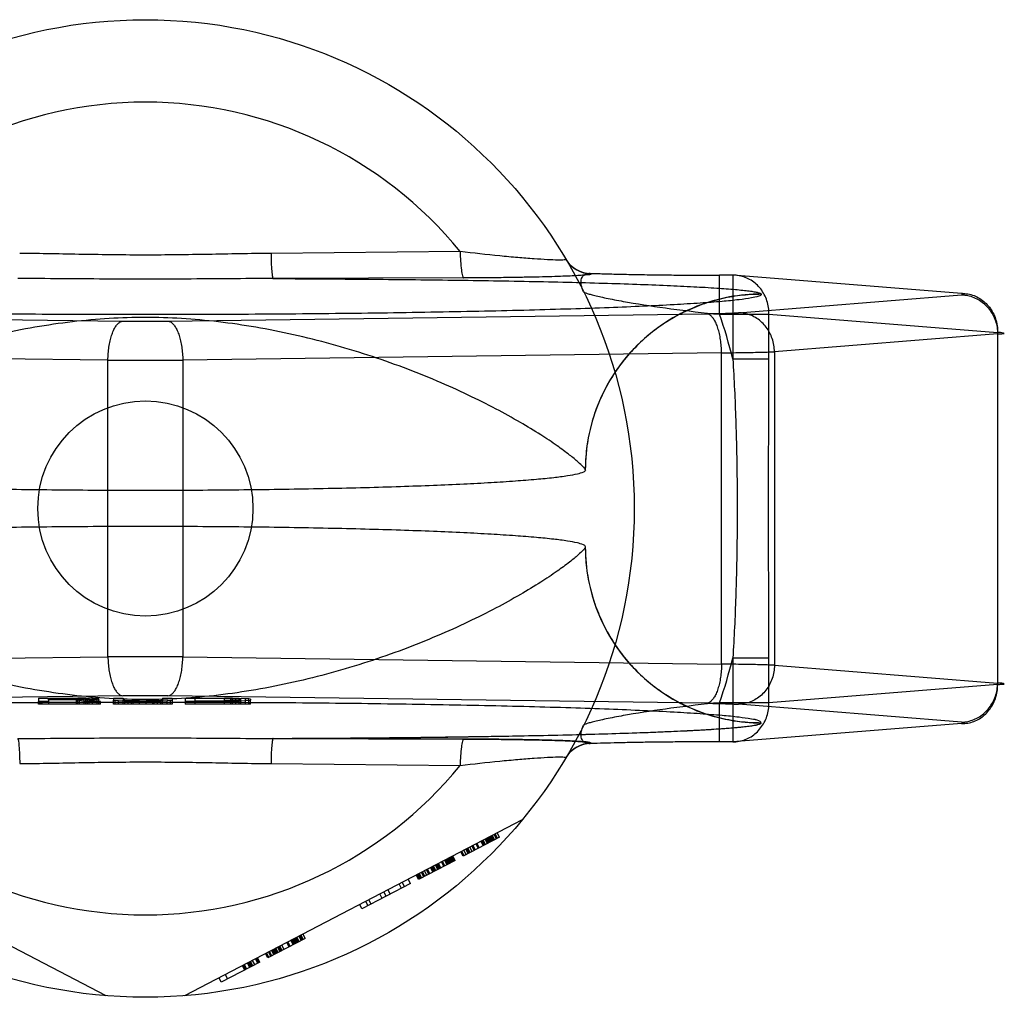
# Model space of a CAD drawing. Header units: millimetres. Extents: x 0 to 297, y 0 to 210.
# Tile 11 of 30: x 123.07 to 124.85, y 92.08 to 93.84. Entities that reach past the tile are written whole.
import ezdxf

# ---------------------------------------------------------------- set-up
doc = ezdxf.new("R2010")
doc.units = ezdxf.units.MM
doc.header["$LTSCALE"] = 16.335
doc.layers.get('0').update_dxf_attribs({"linetype": 'CONTINUOUS'})
doc.layers.add('001-M31079-X02', color=7, linetype='CONTINUOUS')

msp = doc.modelspace()

# ---------------------------------------------------------------- linework, layer by layer
at = {"color": 7, "linetype": 'Continuous'}
msp.add_circle((123.2946, 92.9602), 0.1945, dxfattribs=at)
at = {"layer": '001-M31079-X02', "color": 9, "linetype": 'Continuous'}
for p, q in [((123.8638, 93.4249), (123.5218, 93.4215)), ((123.8702, 93.3771), (123.5254, 93.376)), ((124.1003, 93.3854), (124.1008, 93.3846)), ((124.3568, 93.3821), (124.3328, 93.3821)), ((124.3328, 93.3114), (124.3328, 93.3821)), ((124.7703, 93.3491), (124.3568, 93.3821)), ((124.3568, 93.3821), (124.3568, 93.2303)), ((124.3668, 93.3143), (124.7703, 93.3464)), ((124.4083, 93.3475), (124.4082, 93.3479)), ((122.2798, 93.3124), (123.254, 93.2991)), ((123.3351, 93.2991), (124.3093, 93.3124)), ((124.3328, 93.3114), (124.4221, 93.3114)), ((124.4221, 93.3114), (124.8356, 93.2784)), ((124.4221, 93.2303), (124.4221, 93.3114)), ((124.8356, 93.2758), (124.4321, 93.2436)), ((124.8356, 93.2784), (124.8356, 92.6419)), ((123.2269, 93.2284), (122.2527, 93.2417)), ((124.3364, 93.2417), (123.3622, 93.2284)), ((124.3364, 92.6787), (124.3364, 93.2417)), ((124.4321, 93.2436), (124.4321, 92.6768)), ((123.2269, 92.692), (123.2269, 93.2284)), ((123.3622, 93.2284), (123.3622, 92.692)), ((124.4221, 93.2303), (124.3568, 93.2303)), ((122.2527, 92.6787), (123.2269, 92.692)), ((123.3622, 92.692), (124.3364, 92.6787)), ((124.3568, 92.69), (124.4221, 92.69)), ((124.3568, 92.69), (124.3568, 92.5383)), ((124.4221, 92.609), (124.4221, 92.69)), ((124.4321, 92.6768), (124.8356, 92.6446)), ((124.8356, 92.6419), (124.4221, 92.609)), ((124.4221, 92.609), (124.3328, 92.609)), ((124.3328, 92.5383), (124.3328, 92.609)), ((123.5218, 92.4989), (123.8638, 92.4955))]:
    msp.add_line(p, q, dxfattribs=at)
at = {"layer": '001-M31079-X02', "color": 7, "linetype": 'Continuous'}
for p, q in [((124.0901, 93.0295), (124.09, 93.0299)), ((124.09, 92.8905), (124.0901, 92.8909)), ((123.254, 92.6213), (122.2798, 92.608)), ((123.1015, 92.6172), (123.1722, 92.6172)), ((123.1015, 92.6172), (123.1015, 92.6114)), ((123.1192, 92.6114), (123.1015, 92.6114)), ((123.1015, 92.6066), (123.1015, 92.6114)), ((123.1752, 92.6166), (123.1192, 92.6166)), ((123.1192, 92.614), (123.1192, 92.6166)), ((123.1192, 92.6147), (123.1752, 92.6147)), ((123.1693, 92.614), (123.1192, 92.614)), ((123.1192, 92.614), (123.1192, 92.6114)), ((123.1192, 92.6114), (123.1192, 92.6066)), ((123.1693, 92.614), (123.1928, 92.6114)), ((123.1693, 92.614), (123.1693, 92.6066)), ((123.1869, 92.6171), (123.1722, 92.6172)), ((123.1722, 92.6171), (123.1869, 92.6171)), ((123.1722, 92.6066), (123.1722, 92.6171)), ((123.1752, 92.6166), (123.184, 92.6164)), ((123.1752, 92.6066), (123.1752, 92.6166)), ((123.184, 92.6148), (123.1752, 92.6147)), ((123.184, 92.6066), (123.184, 92.6165)), ((123.184, 92.6164), (123.1899, 92.6162)), ((123.1899, 92.6151), (123.184, 92.6148)), ((123.1987, 92.6167), (123.1869, 92.6171)), ((123.1869, 92.6066), (123.1869, 92.6171)), ((123.1869, 92.6142), (123.1987, 92.6145)), ((123.1987, 92.6143), (123.1869, 92.6143)), ((123.2135, 92.6114), (123.1869, 92.6142)), ((123.1899, 92.6066), (123.1899, 92.6163)), ((123.1899, 92.6162), (123.1928, 92.6158)), ((123.1928, 92.6155), (123.1899, 92.6151)), ((123.1928, 92.6066), (123.1928, 92.6158)), ((123.2135, 92.6114), (123.1928, 92.6114)), ((123.2076, 92.6162), (123.1987, 92.6167)), ((123.1987, 92.6066), (123.1987, 92.6167)), ((123.2076, 92.615), (123.1987, 92.6145)), ((123.2105, 92.6158), (123.2076, 92.6162)), ((123.2076, 92.6066), (123.2076, 92.6162)), ((123.2105, 92.6153), (123.2076, 92.615)), ((123.2105, 92.6158), (123.2105, 92.6153)), ((123.2105, 92.6066), (123.2105, 92.6153)), ((123.2135, 92.6066), (123.2135, 92.6114)), ((123.237, 92.6172), (123.2547, 92.6172)), ((123.237, 92.6172), (123.237, 92.6133)), ((123.237, 92.6133), (123.24, 92.6127)), ((123.237, 92.6066), (123.237, 92.6133)), ((123.2459, 92.6122), (123.24, 92.6127)), ((123.24, 92.6066), (123.24, 92.6127)), ((123.2577, 92.6117), (123.2459, 92.6122)), ((123.2459, 92.6066), (123.2459, 92.6122)), ((123.2547, 92.6172), (123.2547, 92.6133)), ((123.2577, 92.6128), (123.2547, 92.6133)), ((123.2547, 92.6066), (123.2547, 92.6133)), ((123.2636, 92.6125), (123.2577, 92.6128)), ((123.2577, 92.6066), (123.2577, 92.6128)), ((123.2577, 92.6117), (123.2694, 92.6115)), ((123.2694, 92.6116), (123.2577, 92.6116)), ((123.2724, 92.6122), (123.2636, 92.6125)), ((123.2636, 92.6124), (123.2724, 92.6124)), ((123.2636, 92.6066), (123.2636, 92.6124)), ((123.2694, 92.6066), (123.2694, 92.6116)), ((123.2694, 92.6115), (123.2842, 92.6114)), ((123.2842, 92.6114), (123.2694, 92.6114)), ((123.2724, 92.6122), (123.2842, 92.6122)), ((123.2842, 92.6121), (123.2724, 92.6122)), ((123.2724, 92.6066), (123.2724, 92.6122)), ((123.2842, 92.6121), (123.296, 92.6121)), ((123.2842, 92.6066), (123.2842, 92.6121)), ((123.296, 92.6114), (123.2842, 92.6114)), ((123.3078, 92.6122), (123.296, 92.6121)), ((123.296, 92.6122), (123.3078, 92.6122)), ((123.296, 92.6066), (123.296, 92.6122)), ((123.296, 92.6114), (123.3107, 92.6115)), ((123.3107, 92.6114), (123.296, 92.6114)), ((123.3166, 92.6125), (123.3078, 92.6122)), ((123.3078, 92.6124), (123.3166, 92.6124)), ((123.3078, 92.6066), (123.3078, 92.6124)), ((123.3107, 92.6115), (123.3225, 92.6117)), ((123.3225, 92.6116), (123.3107, 92.6116)), ((123.3107, 92.6066), (123.3107, 92.6114)), ((123.3225, 92.6128), (123.3166, 92.6125)), ((123.3166, 92.6066), (123.3166, 92.6125)), ((123.3254, 92.6133), (123.3225, 92.6128)), ((123.3225, 92.6066), (123.3225, 92.6128)), ((123.3343, 92.6122), (123.3225, 92.6117)), ((123.3254, 92.6172), (123.3431, 92.6172)), ((123.3254, 92.6172), (123.3254, 92.6133)), ((123.3254, 92.6066), (123.3254, 92.6133)), ((123.3402, 92.6127), (123.3343, 92.6122)), ((123.3343, 92.6066), (123.3343, 92.6122)), ((124.3093, 92.608), (123.3351, 92.6213)), ((123.3402, 92.6127), (123.3431, 92.6133)), ((123.3402, 92.6066), (123.3402, 92.6127)), ((123.3431, 92.6172), (123.3431, 92.6133)), ((123.3431, 92.6133), (123.3431, 92.6066)), ((123.3667, 92.6172), (123.4374, 92.6172)), ((123.3667, 92.6172), (123.3667, 92.6114)), ((123.4374, 92.6114), (123.3667, 92.6114)), ((123.3667, 92.6114), (123.3667, 92.6066)), ((123.4374, 92.6164), (123.3844, 92.6164)), ((123.3844, 92.6066), (123.3844, 92.6164)), ((123.3844, 92.6121), (123.4374, 92.6121)), ((123.4521, 92.6171), (123.4374, 92.6172)), ((123.4374, 92.6171), (123.4521, 92.6171)), ((123.4374, 92.6066), (123.4374, 92.6171)), ((123.4374, 92.6164), (123.4492, 92.6163)), ((123.4492, 92.6122), (123.4374, 92.6121)), ((123.4374, 92.6114), (123.4521, 92.6115)), ((123.4521, 92.6114), (123.4374, 92.6114)), ((123.4492, 92.6066), (123.4492, 92.6164)), ((123.4492, 92.6163), (123.458, 92.6161)), ((123.458, 92.6125), (123.4492, 92.6122)), ((123.4639, 92.6168), (123.4521, 92.6171)), ((123.4521, 92.6169), (123.4639, 92.6169)), ((123.4521, 92.6066), (123.4521, 92.6169)), ((123.4521, 92.6115), (123.4639, 92.6117)), ((123.4639, 92.6116), (123.4521, 92.6116)), ((123.458, 92.6066), (123.458, 92.6162)), ((123.458, 92.6161), (123.4639, 92.6157)), ((123.4639, 92.6128), (123.458, 92.6125)), ((123.4757, 92.6163), (123.4639, 92.6168)), ((123.4639, 92.6066), (123.4639, 92.6168)), ((123.4639, 92.6157), (123.4669, 92.6152)), ((123.4669, 92.6133), (123.4639, 92.6128)), ((123.4757, 92.6122), (123.4639, 92.6117)), ((123.4669, 92.6066), (123.4669, 92.6152)), ((123.4816, 92.6158), (123.4757, 92.6163)), ((123.4757, 92.6066), (123.4757, 92.6163)), ((123.4816, 92.6127), (123.4757, 92.6122)), ((123.4845, 92.6152), (123.4816, 92.6158)), ((123.4816, 92.6066), (123.4816, 92.6158)), ((123.4816, 92.6127), (123.4845, 92.6133)), ((123.4845, 92.6152), (123.4845, 92.6133)), ((123.4845, 92.6066), (123.4845, 92.6133)), ((123.2135, 92.6066), (123.1015, 92.6066)), ((123.3431, 92.6066), (123.237, 92.6066)), ((123.4845, 92.6066), (123.3667, 92.6066)), ((124.7703, 92.5739), (124.3668, 92.6061)), ((124.7703, 92.5713), (124.3568, 92.5383)), ((124.4082, 92.5725), (124.4083, 92.5729)), ((124.4083, 92.5725), (124.4083, 92.5729)), ((123.5254, 92.5444), (123.8702, 92.5433)), ((123.8702, 92.5433), (123.5254, 92.5444)), ((124.1008, 92.5358), (124.1005, 92.535)), ((124.3568, 92.5383), (124.3328, 92.5383)), ((123.2238, 92.0791), (122.6134, 92.3969)), ((123.9757, 92.3969), (123.3653, 92.0791)), ((123.935, 92.3657), (123.8692, 92.3314)), ((123.9131, 92.3543), (123.909, 92.3621)), ((123.9149, 92.3552), (123.9108, 92.3631)), ((123.9167, 92.3562), (123.9126, 92.364)), ((123.9186, 92.3571), (123.9145, 92.365)), ((123.9204, 92.3581), (123.9163, 92.3659)), ((123.9222, 92.3591), (123.9181, 92.3669)), ((123.924, 92.36), (123.92, 92.3678)), ((123.9218, 92.3688), (123.9259, 92.361)), ((123.9295, 92.3629), (123.9254, 92.3707)), ((123.9314, 92.3638), (123.9273, 92.3717)), ((123.935, 92.3657), (123.9309, 92.3736)), ((123.8783, 92.3362), (123.8742, 92.344)), ((123.8801, 92.3372), (123.8761, 92.345)), ((123.882, 92.3381), (123.8779, 92.3459)), ((123.8856, 92.34), (123.8815, 92.3478)), ((123.8893, 92.3419), (123.8852, 92.3498)), ((123.8911, 92.3429), (123.887, 92.3507)), ((123.8966, 92.3457), (123.8925, 92.3536)), ((123.8984, 92.3467), (123.8943, 92.3545)), ((123.9057, 92.3505), (123.9017, 92.3583)), ((123.9076, 92.3514), (123.9035, 92.3593)), ((123.9094, 92.3524), (123.9053, 92.3602)), ((123.8417, 92.3172), (123.8376, 92.325)), ((123.8435, 92.3181), (123.8395, 92.3259)), ((123.8454, 92.3191), (123.8413, 92.3269)), ((123.8472, 92.32), (123.8431, 92.3278)), ((123.849, 92.321), (123.845, 92.3288)), ((123.8509, 92.3219), (123.8468, 92.3298)), ((123.8486, 92.3307), (123.8527, 92.3229)), ((123.8545, 92.3238), (123.8504, 92.3317)), ((123.8692, 92.3314), (123.8651, 92.3393)), ((123.871, 92.3324), (123.8669, 92.3402)), ((123.8746, 92.3343), (123.8706, 92.3421)), ((123.8545, 92.3238), (123.7887, 92.2895)), ((123.8088, 92.3), (123.8047, 92.3078)), ((123.8143, 92.3029), (123.8102, 92.3107)), ((123.8161, 92.3038), (123.812, 92.3117)), ((123.8179, 92.3048), (123.8139, 92.3126)), ((123.8198, 92.3057), (123.8157, 92.3136)), ((123.8234, 92.3076), (123.8193, 92.3155)), ((123.8253, 92.3086), (123.8212, 92.3164)), ((123.8271, 92.3095), (123.823, 92.3174)), ((123.8289, 92.3105), (123.8248, 92.3183)), ((123.8344, 92.3133), (123.8303, 92.3212)), ((123.8362, 92.3143), (123.8321, 92.3221)), ((123.8399, 92.3162), (123.8358, 92.324)), ((123.774, 92.2819), (123.7699, 92.2898)), ((123.7887, 92.2895), (123.7846, 92.2974)), ((123.7905, 92.2905), (123.7864, 92.2983)), ((123.7923, 92.2914), (123.7882, 92.2993)), ((123.7941, 92.2924), (123.7901, 92.3002)), ((123.7978, 92.2943), (123.7937, 92.3021)), ((123.7996, 92.2952), (123.7956, 92.3031)), ((123.8033, 92.2972), (123.7992, 92.305)), ((123.807, 92.2991), (123.8029, 92.3069)), ((123.774, 92.2819), (123.6862, 92.2362)), ((123.7576, 92.2733), (123.7535, 92.2812)), ((123.759, 92.284), (123.763, 92.2762)), ((123.7228, 92.2552), (123.7187, 92.2631)), ((123.7301, 92.2591), (123.726, 92.2669)), ((123.7374, 92.2629), (123.7334, 92.2707)), ((123.6862, 92.2362), (123.6821, 92.244)), ((123.6972, 92.2419), (123.6931, 92.2498)), ((123.7027, 92.2448), (123.6986, 92.2526)), ((123.5838, 92.1829), (123.5161, 92.1476)), ((123.5691, 92.1752), (123.565, 92.1831)), ((123.571, 92.1762), (123.5669, 92.184)), ((123.5728, 92.1772), (123.5687, 92.185)), ((123.5764, 92.1791), (123.5724, 92.1869)), ((123.5742, 92.1879), (123.5783, 92.18)), ((123.5801, 92.181), (123.576, 92.1888)), ((123.5838, 92.1829), (123.5797, 92.1907)), ((123.5344, 92.1572), (123.5303, 92.165)), ((123.538, 92.1591), (123.5339, 92.1669)), ((123.5399, 92.16), (123.5358, 92.1679)), ((123.5417, 92.161), (123.5376, 92.1688)), ((123.5453, 92.1629), (123.5413, 92.1707)), ((123.5545, 92.1676), (123.5504, 92.1755)), ((123.5563, 92.1686), (123.5522, 92.1764)), ((123.5618, 92.1714), (123.5577, 92.1793)), ((123.5636, 92.1724), (123.5596, 92.1802)), ((123.5655, 92.1733), (123.5614, 92.1812)), ((123.5673, 92.1743), (123.5632, 92.1821)), ((123.4996, 92.1391), (123.4955, 92.1469)), ((123.5014, 92.14), (123.4974, 92.1479)), ((123.5161, 92.1476), (123.512, 92.1555)), ((123.5179, 92.1486), (123.5138, 92.1564)), ((123.5216, 92.1505), (123.5175, 92.1583)), ((123.5234, 92.1514), (123.5193, 92.1593)), ((123.527, 92.1533), (123.523, 92.1612)), ((123.5289, 92.1543), (123.5248, 92.1621)), ((123.5307, 92.1553), (123.5266, 92.1631)), ((123.5325, 92.1562), (123.5285, 92.164)), ((123.5014, 92.14), (123.4319, 92.1038)), ((123.4699, 92.1336), (123.474, 92.1257)), ((123.4758, 92.1267), (123.4717, 92.1345)), ((123.4777, 92.1276), (123.4736, 92.1355)), ((123.4831, 92.1305), (123.4791, 92.1383)), ((123.485, 92.1314), (123.4809, 92.1393)), ((123.4868, 92.1324), (123.4827, 92.1402)), ((123.4886, 92.1333), (123.4845, 92.1412)), ((123.4923, 92.1353), (123.4882, 92.1431)), ((123.4978, 92.1381), (123.4937, 92.1459)), ((123.4319, 92.1038), (123.4278, 92.1117)), ((123.4388, 92.1174), (123.4429, 92.1095))]:
    msp.add_line(p, q, dxfattribs=at)
at = {"layer": '001-M31079-X02', "color": 9, "linetype": 'Continuous'}
msp.add_circle((123.2946, 92.9602), 0.8839, dxfattribs=at)
for centre, radius, start, end in [((123.2946, 92.9602), 0.7348, 39.2269, 140.7731), ((124.1003, 93.4384), 0.053, 210.6953, 270.0461), ((124.1007, 93.4376), 0.053, 210.6418, 270.05), ((123.2946, 92.9602), 1.0961, 14.2686, 18.6881), ((123.2946, 96.3863), 3.0875, 269.2467, 270.7533), ((123.2946, 101.8171), 8.5889, 269.54869, 270.45131), ((123.2946, 84.1033), 8.5889, 89.54869, 90.45131), ((123.2946, 92.9602), 1.0961, 341.3119, 345.7314), ((124.1003, 92.482), 0.053, 89.9539, 149.3056), ((124.1007, 92.4828), 0.053, 89.95, 149.359), ((123.2946, 92.9602), 0.7348, 219.2269, 320.7731)]:
    msp.add_arc(centre, radius, start, end, dxfattribs=at)
at = {"layer": '001-M31079-X02', "color": 7, "linetype": 'Continuous'}
for centre, radius, start, end in [((123.2945, 89.5302), 3.0914, 89.2476, 90.7523), ((123.2946, 89.5341), 3.0875, 89.2467, 90.7533)]:
    msp.add_arc(centre, radius, start, end, dxfattribs=at)
at = {"layer": '001-M31079-X02', "color": 9, "linetype": 'Continuous'}
for points, knots in [([(123.5218, 93.4215), (123.4838, 93.4212), (123.4081, 93.4195), (123.2946, 93.418), (123.181, 93.4195), (123.1053, 93.4212), (123.0674, 93.4215)], [0, 0, 0, 0, 0.250402, 0.5, 0.749597, 1, 1, 1, 1]), ([(123.5218, 93.4215), (123.5218, 93.4159), (123.5221, 93.4052), (123.5227, 93.3926), (123.5235, 93.3843), (123.524, 93.38), (123.5246, 93.3775), (123.5251, 93.3761), (123.5254, 93.376)], [0, 0, 0, 0, 0.368465, 0.696111, 0.822296, 0.915751, 0.973941, 1, 1, 1, 1]), ([(124.0551, 93.4106), (124.0553, 93.4103), (124.0536, 93.4095), (124.0514, 93.4097), (124.0464, 93.4093), (124.0366, 93.4095), (124.0198, 93.4101), (123.9958, 93.4117), (123.9669, 93.4139), (123.9224, 93.4181), (123.8876, 93.422), (123.8638, 93.4249)], [0, 0, 0, 0, 0.004516, 0.01864, 0.043144, 0.077653, 0.174233, 0.302248, 0.454814, 0.625427, 1, 1, 1, 1]), ([(123.8638, 93.4249), (123.8639, 93.419), (123.8643, 93.4078), (123.8655, 93.3931), (123.8671, 93.3832), (123.8687, 93.3786), (123.8697, 93.3772), (123.8702, 93.3771)], [0, 0, 0, 0, 0.362878, 0.688732, 0.9087, 0.968755, 1, 1, 1, 1]), ([(123.5254, 93.376), (123.4729, 93.376), (123.3715, 93.3748), (123.2176, 93.3748), (123.1162, 93.376), (123.0637, 93.376)], [0, 0, 0, 0, 0.341257, 0.658748, 1, 1, 1, 1]), ([(123.5254, 93.376), (123.5788, 93.3757), (123.6842, 93.3751), (123.8386, 93.3735), (123.9627, 93.3715), (124.0565, 93.3695), (124.1213, 93.3678), (124.1812, 93.3659), (124.2357, 93.3638), (124.2839, 93.3615), (124.3251, 93.3591), (124.3547, 93.3569), (124.3742, 93.355), (124.3856, 93.3537), (124.3947, 93.3524), (124.4015, 93.351), (124.4057, 93.3498), (124.408, 93.3486), (124.4082, 93.3479)], [0, 0, 0, 0, 0.181178, 0.357361, 0.524058, 0.602127, 0.675648, 0.743807, 0.805747, 0.8606, 0.907512, 0.945637, 0.961149, 0.97416, 0.984582, 0.992353, 0.997444, 1, 1, 1, 1]), ([(124.1008, 93.3846), (124.1018, 93.383), (124.093, 93.3831), (124.0874, 93.3819), (124.0754, 93.3813), (124.0617, 93.3805), (124.0441, 93.3798), (124.0234, 93.3792), (123.9992, 93.3786), (123.9717, 93.3781), (123.9409, 93.3776), (123.9066, 93.3773), (123.8827, 93.3772), (123.8702, 93.3771)], [0, 0, 0, 0, 0.02457, 0.057729, 0.104982, 0.166344, 0.241951, 0.331914, 0.436318, 0.555329, 0.689105, 0.837622, 1, 1, 1, 1]), ([(124.0869, 93.3521), (124.085, 93.3558), (124.0824, 93.3629), (124.082, 93.3732), (124.0855, 93.3814), (124.0924, 93.3856), (124.0977, 93.3857), (124.1003, 93.3854)], [0, 0, 0, 0, 0.27099, 0.493102, 0.667777, 0.824098, 1, 1, 1, 1]), ([(124.1003, 93.3854), (124.1091, 93.3851), (124.1278, 93.3845), (124.1572, 93.3838), (124.1894, 93.3832), (124.2237, 93.3827), (124.2594, 93.3823), (124.296, 93.3821), (124.3205, 93.3821), (124.3328, 93.3821)], [0, 0, 0, 0, 0.11337, 0.240887, 0.380096, 0.528444, 0.683089, 0.841296, 1, 1, 1, 1]), ([(124.4221, 93.3114), (124.4222, 93.3155), (124.4216, 93.3238), (124.4188, 93.3358), (124.414, 93.3471), (124.4075, 93.3573), (124.3994, 93.3661), (124.3899, 93.3732), (124.3795, 93.3784), (124.3683, 93.3815), (124.3606, 93.3821), (124.3568, 93.3821)], [0, 0, 0, 0, 0.115548, 0.230792, 0.344911, 0.457252, 0.568031, 0.677491, 0.785649, 0.893024, 1, 1, 1, 1]), ([(124.4083, 93.3475), (124.4083, 93.3457), (124.4001, 93.3429), (124.3883, 93.3403), (124.365, 93.3372), (124.3346, 93.3342), (124.2952, 93.3313), (124.248, 93.3284), (124.1931, 93.3257), (124.1309, 93.3232), (124.062, 93.3208), (123.987, 93.3187), (123.9063, 93.3167), (123.8208, 93.3151), (123.731, 93.3136), (123.6377, 93.3125), (123.5416, 93.3116), (123.4436, 93.311), (123.3444, 93.3107), (123.2447, 93.3107), (123.1455, 93.311), (123.0475, 93.3116), (122.9514, 93.3125), (122.8581, 93.3136), (122.7683, 93.3151), (122.6828, 93.3167), (122.6021, 93.3187), (122.5271, 93.3208), (122.4582, 93.3232), (122.396, 93.3257), (122.3411, 93.3284), (122.2939, 93.3313), (122.2545, 93.3342), (122.2241, 93.3372), (122.2008, 93.3403), (122.189, 93.3429), (122.1808, 93.3457), (122.1808, 93.3475)], [0, 0, 0, 0, 0.002493, 0.008682, 0.018754, 0.032668, 0.050325, 0.07159, 0.096294, 0.12424, 0.155205, 0.188938, 0.22517, 0.263609, 0.303947, 0.345858, 0.389007, 0.433046, 0.477624, 0.52238, 0.566958, 0.610997, 0.654146, 0.696057, 0.736395, 0.774834, 0.811065, 0.844799, 0.875763, 0.903709, 0.928414, 0.949678, 0.967336, 0.981249, 0.991321, 0.99751, 1, 1, 1, 1]), ([(124.0869, 93.3521), (124.0872, 93.3514), (124.0897, 93.3505), (124.094, 93.3488), (124.1011, 93.3468), (124.1104, 93.3445), (124.1219, 93.3419), (124.1408, 93.338), (124.1818, 93.3305), (124.2478, 93.3206), (124.3034, 93.3143), (124.3328, 93.3114)], [0, 0, 0, 0, 0.009066, 0.028397, 0.057799, 0.096568, 0.143882, 0.198874, 0.328449, 0.644516, 1, 1, 1, 1]), ([(124.4082, 93.3479), (124.389, 93.3479), (124.3492, 93.3443), (124.2901, 93.3274), (124.2332, 93.298), (124.1822, 93.2569), (124.1407, 93.2061), (124.111, 93.149), (124.0938, 93.0895), (124.09, 93.0494), (124.09, 93.0299)], [0, 0, 0, 0, 0.115883, 0.238876, 0.367183, 0.498434, 0.629909, 0.758865, 0.88286, 1, 1, 1, 1]), ([(124.4083, 93.3475), (124.3956, 93.3475), (124.37, 93.346), (124.3325, 93.3392), (124.2965, 93.328), (124.2623, 93.3129), (124.2301, 93.2939), (124.2001, 93.271), (124.1728, 93.2445), (124.1484, 93.2145), (124.1278, 93.1815), (124.1112, 93.1458), (124.099, 93.108), (124.0916, 93.069), (124.09, 93.0425), (124.09, 93.0295)], [0, 0, 0, 0, 0.0763, 0.153503, 0.228562, 0.30215, 0.377279, 0.452453, 0.528555, 0.605385, 0.683975, 0.761952, 0.841026, 0.921748, 1, 1, 1, 1]), ([(124.7703, 93.3491), (124.7741, 93.3492), (124.7818, 93.3485), (124.793, 93.3454), (124.8034, 93.3402), (124.8128, 93.3331), (124.8209, 93.3244), (124.8275, 93.3142), (124.8322, 93.3029), (124.8351, 93.2908), (124.8357, 93.2826), (124.8356, 93.2784)], [0, 0, 0, 0, 0.107071, 0.214436, 0.322617, 0.432029, 0.542926, 0.655374, 0.769251, 0.884267, 1, 1, 1, 1]), ([(124.7703, 93.3464), (124.772, 93.3466), (124.7788, 93.3462), (124.7721, 93.349), (124.7703, 93.3491)], [0, 0, 0, 0, 0.480825, 1, 1, 1, 1]), ([(124.7703, 93.3464), (124.7741, 93.3464), (124.7816, 93.3456), (124.7926, 93.3423), (124.8029, 93.3369), (124.8123, 93.3298), (124.8203, 93.3211), (124.8269, 93.311), (124.8318, 93.2998), (124.8348, 93.288), (124.8356, 93.2798), (124.8356, 93.2758)], [0, 0, 0, 0, 0.106484, 0.213746, 0.322191, 0.432075, 0.543475, 0.656289, 0.770256, 0.884983, 1, 1, 1, 1]), ([(124.09, 93.0299), (124.0896, 93.0319), (124.0849, 93.0367), (124.0758, 93.0457), (124.0597, 93.0586), (124.0372, 93.0752), (124.0075, 93.0949), (123.9707, 93.1172), (123.927, 93.1414), (123.8768, 93.1665), (123.8211, 93.1915), (123.7606, 93.2157), (123.6967, 93.2381), (123.6304, 93.258), (123.5628, 93.2749), (123.4948, 93.2884), (123.4271, 93.2983), (123.3604, 93.3043), (123.2946, 93.3064), (123.2287, 93.3043), (123.162, 93.2983), (123.0943, 93.2884), (123.0263, 93.2749), (122.9587, 93.258), (122.8924, 93.2381), (122.8285, 93.2157), (122.7681, 93.1915), (122.7123, 93.1665), (122.6621, 93.1414), (122.6184, 93.1172), (122.5816, 93.0949), (122.5519, 93.0752), (122.5294, 93.0586), (122.5133, 93.0457), (122.5043, 93.0367), (122.4995, 93.0319), (122.4991, 93.0299)], [0, 0, 0, 0, 0.003555, 0.011107, 0.022959, 0.039262, 0.060042, 0.085221, 0.114497, 0.147384, 0.18326, 0.221413, 0.261105, 0.301644, 0.342428, 0.382958, 0.422872, 0.461919, 0.5, 0.538082, 0.577129, 0.617043, 0.657573, 0.698356, 0.738896, 0.778588, 0.81674, 0.852617, 0.885504, 0.914779, 0.939958, 0.960738, 0.977042, 0.988893, 0.996445, 1, 1, 1, 1]), ([(124.3093, 93.3124), (124.3143, 93.3125), (124.3237, 93.3126), (124.3371, 93.3129), (124.3488, 93.3133), (124.3585, 93.3137), (124.3643, 93.3141), (124.3668, 93.3143)], [0, 0, 0, 0, 0.25668, 0.492149, 0.698248, 0.869187, 1, 1, 1, 1]), ([(124.3364, 93.2417), (124.3364, 93.2457), (124.336, 93.2537), (124.3347, 93.2653), (124.3327, 93.2762), (124.33, 93.2862), (124.3268, 93.2948), (124.3231, 93.302), (124.3189, 93.3075), (124.3144, 93.3111), (124.3109, 93.3123), (124.3093, 93.3124)], [0, 0, 0, 0, 0.150718, 0.297804, 0.437666, 0.567042, 0.683196, 0.784188, 0.869292, 0.939752, 1, 1, 1, 1]), ([(124.4321, 93.2436), (124.432, 93.2477), (124.4313, 93.2558), (124.4283, 93.2674), (124.4236, 93.2783), (124.4173, 93.2882), (124.4095, 93.297), (124.4002, 93.3043), (124.3897, 93.3099), (124.3784, 93.3134), (124.3706, 93.3142), (124.3668, 93.3143)], [0, 0, 0, 0, 0.114278, 0.227862, 0.337251, 0.447769, 0.558103, 0.669208, 0.779366, 0.89094, 1, 1, 1, 1]), ([(123.2269, 93.2284), (123.2269, 93.2324), (123.2273, 93.2404), (123.2286, 93.252), (123.2306, 93.2629), (123.2333, 93.2728), (123.2365, 93.2815), (123.2403, 93.2887), (123.2444, 93.2941), (123.2489, 93.2978), (123.2524, 93.299), (123.254, 93.2991)], [0, 0, 0, 0, 0.150719, 0.297804, 0.437667, 0.567042, 0.683197, 0.784188, 0.869292, 0.939752, 1, 1, 1, 1]), ([(123.3351, 93.2991), (123.3367, 93.299), (123.3402, 93.2978), (123.3447, 93.2941), (123.3488, 93.2887), (123.3526, 93.2815), (123.3558, 93.2728), (123.3585, 93.2629), (123.3605, 93.252), (123.3618, 93.2404), (123.3622, 93.2324), (123.3622, 93.2284)], [0, 0, 0, 0, 0.060245, 0.130705, 0.215808, 0.3168, 0.432955, 0.562331, 0.702194, 0.849281, 1, 1, 1, 1]), ([(124.8356, 93.2758), (124.8381, 93.2759), (124.8409, 93.2762), (124.8501, 93.2764), (124.841, 93.2787), (124.8381, 93.2783), (124.8356, 93.2784)], [0, 0, 0, 0, 0.308454, 0.496297, 0.691701, 1, 1, 1, 1]), ([(124.3364, 93.2417), (124.3433, 93.2418), (124.3566, 93.2419), (124.3758, 93.2422), (124.3931, 93.2425), (124.4082, 93.2428), (124.421, 93.2432), (124.4287, 93.2435), (124.4321, 93.2436)], [0, 0, 0, 0, 0.216747, 0.417772, 0.599472, 0.758798, 0.893087, 1, 1, 1, 1]), ([(124.3568, 93.2303), (124.3591, 93.1935), (124.3624, 93.121), (124.3647, 93.0134), (124.3647, 92.907), (124.3624, 92.7994), (124.3591, 92.7269), (124.3568, 92.69)], [0, 0, 0, 0, 0.204736, 0.40264, 0.597353, 0.795252, 1, 1, 1, 1]), ([(124.4221, 92.69), (124.4221, 92.7352), (124.4216, 92.8252), (124.4211, 92.9602), (124.4216, 93.0952), (124.4221, 93.1852), (124.4221, 93.2303)], [0, 0, 0, 0, 0.250466, 0.5, 0.749534, 1, 1, 1, 1]), ([(124.09, 92.8905), (124.0896, 92.8885), (124.0849, 92.8837), (124.0758, 92.8746), (124.0597, 92.8617), (124.0372, 92.8452), (124.0075, 92.8255), (123.9707, 92.8032), (123.927, 92.779), (123.8768, 92.7539), (123.8211, 92.7289), (123.7607, 92.7047), (123.6968, 92.6823), (123.6305, 92.6624), (123.5628, 92.6455), (123.4948, 92.632), (123.4272, 92.6221), (123.3605, 92.6161), (123.2946, 92.614), (123.2286, 92.6161), (123.1619, 92.6221), (123.0943, 92.632), (123.0263, 92.6455), (122.9586, 92.6624), (122.8923, 92.6823), (122.8284, 92.7047), (122.768, 92.7289), (122.7123, 92.7539), (122.6621, 92.779), (122.6184, 92.8032), (122.5816, 92.8255), (122.5519, 92.8452), (122.5294, 92.8617), (122.5133, 92.8746), (122.5043, 92.8837), (122.4995, 92.8885), (122.4991, 92.8905)], [0, 0, 0, 0, 0.003556, 0.01111, 0.022961, 0.039265, 0.060043, 0.08522, 0.114493, 0.147377, 0.183251, 0.221401, 0.261091, 0.301628, 0.342411, 0.38294, 0.422856, 0.461909, 0.5, 0.538091, 0.577144, 0.61706, 0.657589, 0.698372, 0.738909, 0.7786, 0.816749, 0.852623, 0.885507, 0.91478, 0.939957, 0.960735, 0.977039, 0.98889, 0.996444, 1, 1, 1, 1]), ([(124.09, 92.8909), (124.09, 92.8782), (124.0915, 92.8527), (124.0984, 92.8152), (124.1095, 92.7792), (124.1246, 92.7451), (124.1436, 92.7129), (124.1666, 92.6828), (124.1931, 92.6555), (124.2231, 92.6312), (124.2562, 92.6106), (124.2919, 92.594), (124.3297, 92.5818), (124.3688, 92.5745), (124.3953, 92.5729), (124.4083, 92.5729)], [0, 0, 0, 0, 0.076158, 0.153158, 0.228334, 0.301941, 0.37695, 0.452289, 0.528431, 0.605124, 0.6839, 0.761958, 0.840937, 0.921804, 1, 1, 1, 1]), ([(124.09, 92.8905), (124.09, 92.871), (124.0938, 92.8308), (124.111, 92.7714), (124.1407, 92.7143), (124.1822, 92.6635), (124.2332, 92.6223), (124.2901, 92.593), (124.3492, 92.5761), (124.389, 92.5725), (124.4082, 92.5725)], [0, 0, 0, 0, 0.11714, 0.241135, 0.370091, 0.501566, 0.632817, 0.761124, 0.884117, 1, 1, 1, 1]), ([(123.2269, 92.692), (123.2269, 92.6879), (123.2273, 92.68), (123.2286, 92.6684), (123.2306, 92.6575), (123.2333, 92.6475), (123.2365, 92.6389), (123.2403, 92.6317), (123.2444, 92.6262), (123.2489, 92.6225), (123.2524, 92.6214), (123.254, 92.6213)], [0, 0, 0, 0, 0.150717, 0.297802, 0.437664, 0.56704, 0.683194, 0.784186, 0.869291, 0.939752, 1, 1, 1, 1]), ([(123.3351, 92.6213), (123.3367, 92.6214), (123.3401, 92.6225), (123.3446, 92.6261), (123.3486, 92.6314), (123.3523, 92.6383), (123.3556, 92.6468), (123.3583, 92.6567), (123.3604, 92.6678), (123.3618, 92.6797), (123.3622, 92.6879), (123.3622, 92.692)], [0, 0, 0, 0, 0.059848, 0.129478, 0.21067, 0.30855, 0.422325, 0.551959, 0.693198, 0.845764, 1, 1, 1, 1]), ([(124.3364, 92.6787), (124.3364, 92.6746), (124.336, 92.6667), (124.3347, 92.6551), (124.3327, 92.6442), (124.33, 92.6342), (124.3268, 92.6256), (124.3231, 92.6184), (124.3189, 92.6129), (124.3144, 92.6092), (124.3109, 92.6081), (124.3093, 92.608)], [0, 0, 0, 0, 0.150717, 0.297802, 0.437664, 0.56704, 0.683194, 0.784186, 0.869291, 0.939752, 1, 1, 1, 1]), ([(124.4321, 92.6768), (124.4287, 92.6769), (124.421, 92.6772), (124.4082, 92.6776), (124.393, 92.6779), (124.3758, 92.6782), (124.3566, 92.6785), (124.3433, 92.6786), (124.3364, 92.6787)], [0, 0, 0, 0, 0.106969, 0.24139, 0.400755, 0.582395, 0.783355, 1, 1, 1, 1]), ([(124.4321, 92.6768), (124.432, 92.6727), (124.4313, 92.6645), (124.4282, 92.6527), (124.4234, 92.6416), (124.4168, 92.6315), (124.4087, 92.6227), (124.3994, 92.6156), (124.3891, 92.6103), (124.3781, 92.607), (124.3705, 92.6061), (124.3668, 92.6061)], [0, 0, 0, 0, 0.115018, 0.229746, 0.343713, 0.456528, 0.567928, 0.677812, 0.786256, 0.893517, 1, 1, 1, 1]), ([(124.7703, 92.5739), (124.7741, 92.574), (124.7816, 92.5748), (124.7926, 92.5781), (124.8029, 92.5834), (124.8123, 92.5906), (124.8203, 92.5993), (124.8269, 92.6094), (124.8318, 92.6205), (124.8348, 92.6324), (124.8356, 92.6405), (124.8356, 92.6446)], [0, 0, 0, 0, 0.106478, 0.213739, 0.322185, 0.432069, 0.54347, 0.656285, 0.770253, 0.884982, 1, 1, 1, 1]), ([(124.7703, 92.5713), (124.7741, 92.5712), (124.7817, 92.5718), (124.7926, 92.5748), (124.8029, 92.5798), (124.8121, 92.5866), (124.8203, 92.5952), (124.827, 92.6054), (124.832, 92.6168), (124.8351, 92.6292), (124.8357, 92.6377), (124.8356, 92.6419)], [0, 0, 0, 0, 0.106359, 0.212591, 0.316219, 0.423151, 0.53269, 0.646153, 0.761699, 0.881375, 1, 1, 1, 1]), ([(124.8356, 92.6419), (124.8381, 92.642), (124.8409, 92.6424), (124.8501, 92.6425), (124.841, 92.6449), (124.8381, 92.6445), (124.8356, 92.6446)], [0, 0, 0, 0, 0.308454, 0.496297, 0.691701, 1, 1, 1, 1]), ([(124.3328, 92.609), (124.3034, 92.6061), (124.2478, 92.5998), (124.1818, 92.5899), (124.1408, 92.5824), (124.1219, 92.5784), (124.1104, 92.5759), (124.1011, 92.5735), (124.094, 92.5716), (124.0897, 92.5699), (124.0872, 92.569), (124.0869, 92.5683)], [0, 0, 0, 0, 0.355482, 0.671549, 0.801125, 0.856117, 0.903432, 0.942201, 0.971603, 0.990934, 1, 1, 1, 1]), ([(124.3568, 92.5383), (124.3606, 92.5383), (124.3682, 92.5389), (124.3794, 92.542), (124.3899, 92.5472), (124.3993, 92.5543), (124.4074, 92.5631), (124.414, 92.5733), (124.4188, 92.5846), (124.4216, 92.5966), (124.4222, 92.6049), (124.4221, 92.609)], [0, 0, 0, 0, 0.105867, 0.213506, 0.322247, 0.431686, 0.542546, 0.655169, 0.769173, 0.884293, 1, 1, 1, 1]), ([(124.1003, 92.535), (124.0977, 92.5347), (124.0924, 92.5348), (124.0855, 92.539), (124.082, 92.5471), (124.0824, 92.5575), (124.085, 92.5646), (124.0869, 92.5683)], [0, 0, 0, 0, 0.175939, 0.33226, 0.506926, 0.729017, 1, 1, 1, 1]), ([(123.0637, 92.5444), (123.1163, 92.5444), (123.2176, 92.5455), (123.3715, 92.5455), (123.4728, 92.5444), (123.5254, 92.5444)], [0, 0, 0, 0, 0.341795, 0.658236, 1, 1, 1, 1]), ([(123.0637, 92.5444), (123.064, 92.5443), (123.0645, 92.5428), (123.0651, 92.5404), (123.0656, 92.5361), (123.0664, 92.5278), (123.067, 92.5152), (123.0673, 92.5045), (123.0674, 92.4989)], [0, 0, 0, 0, 0.025787, 0.083395, 0.176138, 0.301743, 0.629474, 1, 1, 1, 1]), ([(123.5254, 92.5444), (123.5251, 92.5443), (123.5246, 92.5428), (123.524, 92.5403), (123.5235, 92.536), (123.5227, 92.5277), (123.5221, 92.5151), (123.5218, 92.5045), (123.5218, 92.4989)], [0, 0, 0, 0, 0.026059, 0.084249, 0.177704, 0.303889, 0.631535, 1, 1, 1, 1]), ([(123.8702, 92.5433), (123.8697, 92.5431), (123.8687, 92.5418), (123.8671, 92.5371), (123.8655, 92.5272), (123.8643, 92.5126), (123.8639, 92.5014), (123.8638, 92.4955)], [0, 0, 0, 0, 0.031245, 0.0913, 0.311268, 0.637121, 1, 1, 1, 1]), ([(123.8638, 92.4955), (123.8876, 92.4984), (123.9224, 92.5023), (123.9669, 92.5064), (123.9958, 92.5087), (124.0198, 92.5103), (124.0366, 92.5109), (124.0464, 92.5111), (124.0514, 92.5107), (124.0536, 92.5109), (124.0553, 92.51), (124.0551, 92.5098)], [0, 0, 0, 0, 0.374574, 0.545187, 0.697753, 0.825767, 0.922347, 0.956856, 0.98136, 0.995484, 1, 1, 1, 1]), ([(123.0674, 92.4989), (123.1053, 92.4992), (123.181, 92.5009), (123.2946, 92.5024), (123.4081, 92.5009), (123.4838, 92.4992), (123.5218, 92.4989)], [0, 0, 0, 0, 0.250402, 0.5, 0.749597, 1, 1, 1, 1])]:
    msp.add_open_spline(points, degree=3, knots=knots, dxfattribs=at)
at = {"layer": '001-M31079-X02', "color": 7, "linetype": 'Continuous'}
for points, knots in [([(124.0901, 93.0295), (124.0901, 93.0278), (124.084, 93.0245), (124.0739, 93.022), (124.0554, 93.0185), (124.0309, 93.0154), (123.9994, 93.0123), (123.9617, 93.0094), (123.9179, 93.0065), (123.8684, 93.0039), (123.8138, 93.0016), (123.7544, 92.9994), (123.6909, 92.9975), (123.6239, 92.996), (123.5538, 92.9947), (123.4814, 92.9937), (123.4074, 92.993), (123.3323, 92.9927), (123.2568, 92.9927), (123.1817, 92.993), (123.1077, 92.9937), (123.0353, 92.9947), (122.9652, 92.996), (122.8982, 92.9975), (122.8347, 92.9994), (122.7753, 93.0016), (122.7207, 93.0039), (122.6712, 93.0065), (122.6274, 93.0094), (122.5897, 93.0123), (122.5582, 93.0154), (122.5337, 93.0185), (122.5152, 93.022), (122.5051, 93.0245), (122.499, 93.0278), (122.499, 93.0295)], [0, 0, 0, 0, 0.003145, 0.010238, 0.021627, 0.037284, 0.057093, 0.080886, 0.108455, 0.139552, 0.173898, 0.211182, 0.25107, 0.2932, 0.337192, 0.382651, 0.429166, 0.476318, 0.523684, 0.570837, 0.617352, 0.662811, 0.706803, 0.748933, 0.78882, 0.826104, 0.86045, 0.891547, 0.919115, 0.942908, 0.962717, 0.978373, 0.989762, 0.996855, 1, 1, 1, 1]), ([(124.0901, 92.8909), (124.0901, 92.8926), (124.084, 92.8959), (124.0739, 92.8984), (124.0554, 92.9019), (124.0309, 92.9049), (123.9994, 92.9081), (123.9617, 92.911), (123.9179, 92.9138), (123.8684, 92.9164), (123.8138, 92.9188), (123.7544, 92.921), (123.6909, 92.9228), (123.6239, 92.9244), (123.5538, 92.9257), (123.4814, 92.9267), (123.4074, 92.9273), (123.3323, 92.9277), (123.2568, 92.9277), (123.1817, 92.9273), (123.1077, 92.9267), (123.0353, 92.9257), (122.9652, 92.9244), (122.8982, 92.9228), (122.8347, 92.921), (122.7753, 92.9188), (122.7207, 92.9164), (122.6713, 92.9138), (122.6274, 92.911), (122.5897, 92.9081), (122.5582, 92.9049), (122.5337, 92.9019), (122.5152, 92.8984), (122.5051, 92.8959), (122.499, 92.8926), (122.499, 92.8909)], [0, 0, 0, 0, 0.003145, 0.010239, 0.021627, 0.037284, 0.057093, 0.080887, 0.108456, 0.139553, 0.173899, 0.211184, 0.251071, 0.2932, 0.337193, 0.382651, 0.429165, 0.476318, 0.523683, 0.570836, 0.61735, 0.662808, 0.706801, 0.74893, 0.788817, 0.826102, 0.860448, 0.891545, 0.919113, 0.942907, 0.962716, 0.978373, 0.989762, 0.996855, 1, 1, 1, 1]), ([(124.4083, 92.5729), (124.407, 92.5743), (124.4017, 92.578), (124.3873, 92.5797), (124.3654, 92.5833), (124.3344, 92.5861), (124.2953, 92.5891), (124.248, 92.5919), (124.1931, 92.5947), (124.131, 92.5972), (124.0621, 92.5996), (123.987, 92.6017), (123.9064, 92.6036), (123.8208, 92.6053), (123.731, 92.6067), (123.6378, 92.6079), (123.5417, 92.6087), (123.4437, 92.6093), (123.3444, 92.6096), (123.2448, 92.6096), (123.1456, 92.6093), (123.0475, 92.6087), (122.9515, 92.6079), (122.8582, 92.6067), (122.7684, 92.6053), (122.6828, 92.6036), (122.6022, 92.6017), (122.5271, 92.5996), (122.4582, 92.5972), (122.396, 92.5947), (122.3411, 92.5919), (122.2938, 92.5891), (122.2547, 92.5861), (122.2237, 92.5833), (122.2018, 92.5797), (122.1874, 92.578), (122.1821, 92.5743), (122.1808, 92.5729)], [0, 0, 0, 0, 0.002494, 0.008682, 0.018753, 0.032665, 0.05032, 0.071583, 0.096285, 0.124228, 0.155189, 0.18892, 0.225149, 0.263585, 0.30392, 0.34583, 0.388977, 0.433016, 0.477593, 0.52235, 0.566928, 0.610968, 0.654118, 0.696031, 0.73637, 0.774811, 0.811045, 0.844781, 0.875747, 0.903695, 0.928401, 0.949668, 0.967327, 0.981242, 0.991315, 0.997506, 1, 1, 1, 1]), ([(124.4083, 92.5729), (124.407, 92.5743), (124.4017, 92.578), (124.3873, 92.5797), (124.3654, 92.5833), (124.3344, 92.5861), (124.2953, 92.5891), (124.248, 92.5919), (124.1931, 92.5947), (124.1309, 92.5972), (124.062, 92.5996), (123.987, 92.6017), (123.9063, 92.6036), (123.8208, 92.6053), (123.731, 92.6067), (123.6377, 92.6079), (123.5416, 92.6087), (123.4436, 92.6093), (123.3444, 92.6096), (123.2447, 92.6096), (123.1455, 92.6093), (123.0475, 92.6087), (122.9514, 92.6079), (122.8581, 92.6067), (122.7683, 92.6053), (122.6828, 92.6036), (122.6021, 92.6017), (122.5271, 92.5996), (122.4582, 92.5972), (122.396, 92.5947), (122.3411, 92.5919), (122.2938, 92.5891), (122.2547, 92.5861), (122.2237, 92.5833), (122.2018, 92.5797), (122.1874, 92.578), (122.1822, 92.5743), (122.1808, 92.5729)], [0, 0, 0, 0, 0.002493, 0.008682, 0.018754, 0.032668, 0.050325, 0.07159, 0.096294, 0.124241, 0.155205, 0.188938, 0.22517, 0.263609, 0.303947, 0.345858, 0.389007, 0.433047, 0.477624, 0.522381, 0.566958, 0.610998, 0.654146, 0.696058, 0.736395, 0.774834, 0.811066, 0.844799, 0.875764, 0.90371, 0.928414, 0.949679, 0.967336, 0.98125, 0.991322, 0.99751, 1, 1, 1, 1]), ([(124.3093, 92.608), (124.3143, 92.6079), (124.3237, 92.6078), (124.3371, 92.6074), (124.3488, 92.6071), (124.3585, 92.6066), (124.3643, 92.6063), (124.3668, 92.6061)], [0, 0, 0, 0, 0.25668, 0.492149, 0.698248, 0.869187, 1, 1, 1, 1]), ([(124.7703, 92.5739), (124.772, 92.5738), (124.7788, 92.5741), (124.7721, 92.5714), (124.7703, 92.5713)], [0, 0, 0, 0, 0.481064, 1, 1, 1, 1]), ([(124.7703, 92.5739), (124.772, 92.5738), (124.7788, 92.5741), (124.7721, 92.5714), (124.7703, 92.5713)], [0, 0, 0, 0, 0.480825, 1, 1, 1, 1]), ([(123.5254, 92.5444), (123.5788, 92.5446), (123.6842, 92.5452), (123.8386, 92.5468), (123.9627, 92.5488), (124.0565, 92.5509), (124.1213, 92.5526), (124.1812, 92.5545), (124.2357, 92.5566), (124.2839, 92.5589), (124.3251, 92.5612), (124.3547, 92.5634), (124.3742, 92.5653), (124.3856, 92.5667), (124.3947, 92.568), (124.4015, 92.5694), (124.4057, 92.5706), (124.408, 92.5717), (124.4082, 92.5725)], [0, 0, 0, 0, 0.181178, 0.357361, 0.524058, 0.602127, 0.675648, 0.743807, 0.805747, 0.8606, 0.907512, 0.945637, 0.961149, 0.97416, 0.984582, 0.992353, 0.997444, 1, 1, 1, 1]), ([(123.5254, 92.5444), (123.5626, 92.5446), (123.6328, 92.5449), (123.7332, 92.5457), (123.8243, 92.5468), (123.9081, 92.548), (123.9853, 92.5493), (124.0563, 92.5509), (124.1212, 92.5526), (124.1798, 92.5545), (124.2319, 92.5565), (124.2774, 92.5585), (124.3162, 92.5607), (124.3481, 92.563), (124.3731, 92.565), (124.3909, 92.5676), (124.4023, 92.569), (124.407, 92.5715), (124.4083, 92.5725)], [0, 0, 0, 0, 0.126077, 0.238306, 0.340699, 0.435145, 0.522382, 0.60271, 0.676124, 0.742516, 0.801605, 0.853209, 0.897132, 0.933342, 0.961645, 0.982027, 0.994648, 1, 1, 1, 1]), ([(123.8702, 92.5433), (123.8828, 92.5432), (123.9068, 92.5431), (123.941, 92.5427), (123.9718, 92.5423), (123.9992, 92.5418), (124.0232, 92.5412), (124.044, 92.5406), (124.0614, 92.5399), (124.0756, 92.5392), (124.0865, 92.5383), (124.0947, 92.5378), (124.099, 92.5366), (124.1008, 92.5358)], [0, 0, 0, 0, 0.163413, 0.311552, 0.444773, 0.5634, 0.667562, 0.75738, 0.83297, 0.894397, 0.94172, 0.975, 1, 1, 1, 1]), ([(124.1008, 92.5358), (124.099, 92.5366), (124.0947, 92.5378), (124.0866, 92.5383), (124.0758, 92.5392), (124.0616, 92.5399), (124.0441, 92.5406), (124.0234, 92.5412), (123.9992, 92.5418), (123.9717, 92.5423), (123.9409, 92.5427), (123.9066, 92.5431), (123.8827, 92.5432), (123.8702, 92.5433)], [0, 0, 0, 0, 0.02457, 0.057729, 0.104982, 0.166344, 0.241952, 0.331915, 0.436318, 0.555329, 0.689105, 0.837623, 1, 1, 1, 1]), ([(124.3328, 92.5383), (124.3221, 92.5383), (124.3005, 92.5383), (124.2683, 92.5381), (124.2367, 92.5378), (124.2059, 92.5375), (124.1766, 92.537), (124.1491, 92.5364), (124.1239, 92.5358), (124.1078, 92.5353), (124.1003, 92.535)], [0, 0, 0, 0, 0.13907, 0.278026, 0.414814, 0.547507, 0.674317, 0.793298, 0.902292, 1, 1, 1, 1])]:
    msp.add_open_spline(points, degree=3, knots=knots, dxfattribs=at)

doc.saveas('drawing.dxf')
